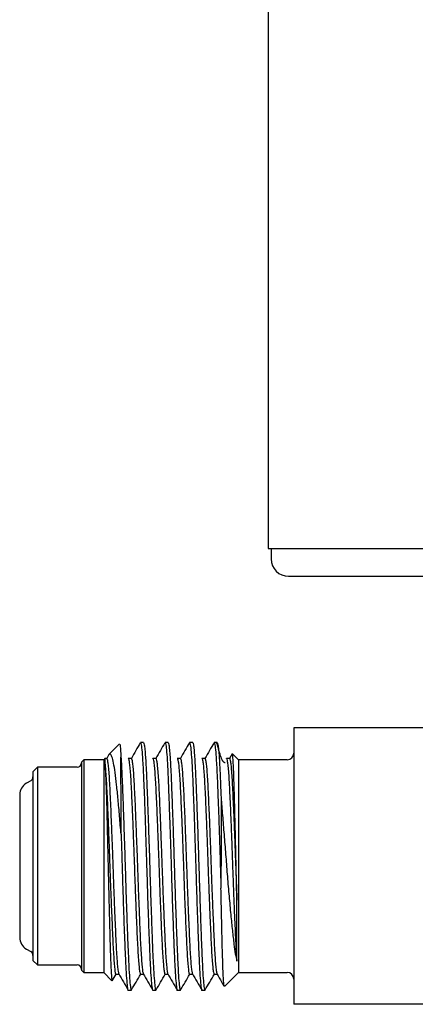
# Model space of a CAD drawing. Header units: inches. Extents: x 2.6 to 13.1, y 0.8 to 9.4.
# Tile 13 of 23: x 11.782 to 12.229, y 3.495 to 4.608. Entities that reach past the tile are written whole.
import ezdxf

# ---------------------------------------------------------------- set-up
doc = ezdxf.new("R2010")
doc.units = ezdxf.units.IN
doc.header["$MEASUREMENT"] = 0

msp = doc.modelspace()

# ---------------------------------------------------------------- linework, layer by layer
at = {"color": 7, "linetype": 'Continuous', "lineweight": 25}
for p, q in [((12.0628, 5.0727), (12.0628, 4.0102)), ((12.0628, 4.0102), (12.5464, 4.0102)), ((12.0662, 4.0102), (12.0662, 3.9986)), ((12.0918, 3.8074), (12.0918, 3.4949)), ((12.5918, 3.8074), (12.0918, 3.8074)), ((11.8947, 3.7893), (11.8828, 3.7775)), ((11.9219, 3.7909), (11.9184, 3.7909)), ((11.9497, 3.7909), (11.9462, 3.7909)), ((11.9775, 3.7909), (11.974, 3.7909)), ((12.0053, 3.7909), (12.0018, 3.7909)), ((11.8828, 3.7773), (11.8803, 3.7728)), ((12.0221, 3.7781), (12.0192, 3.7728)), ((12.0293, 3.7714), (12.0225, 3.7781)), ((11.8543, 3.7714), (11.8518, 3.7689)), ((11.8518, 3.7689), (11.8518, 3.5334)), ((11.8768, 3.7714), (11.8543, 3.7714)), ((11.8543, 3.7714), (11.8543, 3.5309)), ((11.8782, 3.7728), (11.8768, 3.7714)), ((11.8768, 3.7714), (11.8768, 3.5309)), ((11.8803, 3.7728), (11.8782, 3.7728)), ((12.0843, 3.7714), (12.0293, 3.7714)), ((12.0293, 3.7714), (12.0293, 3.5309)), ((11.8018, 3.7629), (11.7968, 3.7579)), ((11.7968, 3.7579), (11.7968, 3.5444)), ((11.8468, 3.7629), (11.8018, 3.7629)), ((11.8018, 3.7629), (11.8018, 3.5394)), ((11.7943, 3.7478), (11.7893, 3.7449)), ((11.7818, 3.7319), (11.7818, 3.5704)), ((11.7893, 3.5574), (11.7943, 3.5545)), ((11.7968, 3.5444), (11.8018, 3.5394)), ((11.8018, 3.5394), (11.8468, 3.5394)), ((11.8518, 3.5334), (11.8543, 3.5309)), ((11.8543, 3.5309), (11.8768, 3.5309)), ((11.8768, 3.5309), (11.8861, 3.5215)), ((12.0135, 3.5152), (12.0293, 3.5309)), ((12.0293, 3.5309), (12.0843, 3.5309)), ((11.8864, 3.5214), (11.8864, 3.5216)), ((11.8865, 3.5215), (11.8909, 3.5291)), ((11.8907, 3.5289), (11.894, 3.5289)), ((11.9046, 3.5109), (11.908, 3.5109)), ((11.9323, 3.5109), (11.9358, 3.5109)), ((11.9601, 3.5109), (11.9636, 3.5109)), ((11.9879, 3.5109), (11.9914, 3.5109)), ((12.5918, 3.4949), (12.0918, 3.4949))]:
    msp.add_line(p, q, dxfattribs=at)
for centre, radius, start, end in [((12.0859, 3.9986), 0.0197, 180, 270), ((12.0843, 3.7789), 0.0075, 270, 0), ((11.8468, 3.7679), 0.005, 270, 0), ((11.7968, 3.7319), 0.015, 120, 180), ((11.7918, 3.7521), 0.005, 300, 0), ((11.7968, 3.5704), 0.015, 180, 240), ((11.7918, 3.5502), 0.005, 0, 60), ((11.8468, 3.5344), 0.005, 0, 90), ((12.0843, 3.5234), 0.0075, 0, 90)]:
    msp.add_arc(centre, radius, start, end, dxfattribs=at)
for points, knots in [([(12.0859, 3.9789), (12.0862, 3.9789), (12.087, 3.9789), (12.0931, 3.9789), (12.1024, 3.9789), (12.1142, 3.9789), (12.1273, 3.9789), (12.1428, 3.9789), (12.1605, 3.9789), (12.1801, 3.9789), (12.2013, 3.9789), (12.2239, 3.9789), (12.2496, 3.9789), (12.2786, 3.9789), (12.3102, 3.9789), (12.3418, 3.9789), (12.3733, 3.9789), (12.405, 3.9789), (12.4339, 3.9789), (12.4597, 3.9789), (12.4822, 3.9789), (12.5034, 3.9789), (12.523, 3.9789), (12.5408, 3.9789), (12.5562, 3.9789), (12.5694, 3.9789), (12.5811, 3.9789), (12.5904, 3.9789), (12.5966, 3.9789), (12.5973, 3.9789), (12.5977, 3.9789)], [0, 0, 0, 0, 0.038812, 0.078828, 0.119976, 0.152133, 0.184303, 0.217145, 0.25, 0.282842, 0.315697, 0.347854, 0.380024, 0.421161, 0.461179, 0.5, 0.538809, 0.578828, 0.619976, 0.652133, 0.684303, 0.717145, 0.75, 0.782842, 0.815697, 0.847854, 0.880024, 0.921161, 0.961182, 1, 1, 1, 1]), ([(11.8949, 3.789), (11.895, 3.7892), (11.8952, 3.7897), (11.8956, 3.7864), (11.896, 3.7808), (11.8962, 3.776), (11.8963, 3.7745)], [0, 0, 0, 0, 0.168085, 0.505123, 0.851689, 1, 1, 1, 1]), ([(11.9182, 3.7907), (11.9165, 3.7878), (11.9132, 3.7819), (11.9098, 3.7759), (11.9081, 3.7728)], [0, 0, 0, 0, 0.502526, 1, 1, 1, 1]), ([(11.9184, 3.7909), (11.9187, 3.7904), (11.9193, 3.7893), (11.9202, 3.781), (11.9211, 3.768), (11.9219, 3.7505), (11.9228, 3.7293), (11.9236, 3.7076), (11.9242, 3.6872), (11.9248, 3.6692), (11.9255, 3.6479), (11.9262, 3.6235), (11.9271, 3.597), (11.928, 3.5726), (11.9289, 3.5513), (11.9297, 3.5338), (11.9306, 3.5206), (11.9315, 3.5131), (11.9321, 3.51), (11.9323, 3.5109), (11.9323, 3.5109)], [0, 0, 0, 0, 0.061854, 0.124954, 0.188055, 0.249942, 0.311827, 0.374927, 0.416369, 0.458556, 0.50002, 0.561904, 0.625005, 0.688106, 0.749993, 0.811877, 0.874978, 0.938079, 0.999966, 1, 1, 1, 1]), ([(11.9219, 3.7909), (11.9222, 3.7904), (11.9227, 3.7895), (11.9234, 3.7833), (11.924, 3.7758), (11.9247, 3.7652), (11.9254, 3.7505), (11.9262, 3.7293), (11.9271, 3.7048), (11.928, 3.6783), (11.9289, 3.6509), (11.9297, 3.6235), (11.9306, 3.597), (11.9315, 3.5725), (11.9323, 3.5513), (11.9332, 3.5338), (11.9341, 3.5206), (11.935, 3.5131), (11.9355, 3.51), (11.9358, 3.5109), (11.9358, 3.5109)], [0, 0, 0, 0, 0.061861, 0.108547, 0.15541, 0.188164, 0.250051, 0.311936, 0.375037, 0.438138, 0.500025, 0.56191, 0.625011, 0.688112, 0.749999, 0.811884, 0.874985, 0.938086, 0.999973, 1, 1, 1, 1]), ([(11.946, 3.7907), (11.9443, 3.7878), (11.941, 3.7819), (11.9375, 3.7759), (11.9358, 3.7728)], [0, 0, 0, 0, 0.502529, 1, 1, 1, 1]), ([(11.9462, 3.7909), (11.9465, 3.7904), (11.9471, 3.7893), (11.948, 3.781), (11.9489, 3.768), (11.9497, 3.7505), (11.9505, 3.7293), (11.9513, 3.7076), (11.952, 3.6872), (11.9526, 3.6692), (11.9533, 3.6479), (11.954, 3.6235), (11.9549, 3.597), (11.9558, 3.5726), (11.9566, 3.5513), (11.9575, 3.5338), (11.9584, 3.5206), (11.9593, 3.5131), (11.9598, 3.51), (11.9601, 3.5109), (11.9601, 3.5109)], [0, 0, 0, 0, 0.061854, 0.124954, 0.188055, 0.249942, 0.311827, 0.374927, 0.416369, 0.458556, 0.50002, 0.561904, 0.625005, 0.688106, 0.749993, 0.811877, 0.874978, 0.938079, 0.999966, 1, 1, 1, 1]), ([(11.9497, 3.7909), (11.95, 3.7904), (11.9505, 3.7895), (11.9512, 3.7833), (11.9518, 3.7758), (11.9525, 3.7652), (11.9532, 3.7505), (11.954, 3.7293), (11.9549, 3.7048), (11.9558, 3.6783), (11.9566, 3.6509), (11.9575, 3.6235), (11.9584, 3.597), (11.9593, 3.5725), (11.9601, 3.5513), (11.961, 3.5338), (11.9618, 3.5206), (11.9627, 3.5131), (11.9633, 3.51), (11.9636, 3.5109), (11.9636, 3.5109)], [0, 0, 0, 0, 0.061861, 0.108547, 0.15541, 0.188164, 0.250051, 0.311936, 0.375037, 0.438138, 0.500025, 0.56191, 0.625011, 0.688112, 0.749999, 0.811884, 0.874985, 0.938086, 0.999973, 1, 1, 1, 1]), ([(11.9738, 3.7907), (11.9721, 3.7878), (11.9687, 3.7819), (11.9653, 3.7759), (11.9636, 3.7728)], [0, 0, 0, 0, 0.502533, 1, 1, 1, 1]), ([(11.974, 3.7909), (11.9743, 3.7904), (11.9748, 3.7893), (11.9757, 3.781), (11.9766, 3.768), (11.9775, 3.7505), (11.9783, 3.7293), (11.9791, 3.7076), (11.9798, 3.6872), (11.9804, 3.6692), (11.981, 3.6479), (11.9818, 3.6235), (11.9827, 3.597), (11.9836, 3.5726), (11.9844, 3.5513), (11.9853, 3.5338), (11.9862, 3.5206), (11.9871, 3.5131), (11.9876, 3.51), (11.9879, 3.5109), (11.9879, 3.5109)], [0, 0, 0, 0, 0.061854, 0.1249544, 0.1880554, 0.2499421, 0.311827, 0.3749274, 0.4163689, 0.4585563, 0.5000197, 0.5619045, 0.6250048, 0.6881059, 0.7499927, 0.8118775, 0.8749778, 0.9380789, 0.9999657, 1, 1, 1, 1]), ([(11.9775, 3.7909), (11.9778, 3.7904), (11.9782, 3.7895), (11.979, 3.7833), (11.9796, 3.7758), (11.9802, 3.7652), (11.9809, 3.7505), (11.9818, 3.7293), (11.9827, 3.7048), (11.9836, 3.6783), (11.9844, 3.6509), (11.9853, 3.6235), (11.9862, 3.597), (11.987, 3.5725), (11.9879, 3.5513), (11.9887, 3.5338), (11.9896, 3.5206), (11.9905, 3.5131), (11.9911, 3.51), (11.9914, 3.5109), (11.9914, 3.5109)], [0, 0, 0, 0, 0.061861, 0.108547, 0.15541, 0.188164, 0.250051, 0.311936, 0.375037, 0.438138, 0.500025, 0.56191, 0.625011, 0.688112, 0.749999, 0.811884, 0.874985, 0.938086, 0.999973, 1, 1, 1, 1]), ([(12.0016, 3.7907), (11.9999, 3.7878), (11.9965, 3.7819), (11.9931, 3.7759), (11.9914, 3.7728)], [0, 0, 0, 0, 0.502536, 1, 1, 1, 1]), ([(12.0018, 3.7909), (12.0021, 3.7904), (12.0026, 3.7893), (12.0035, 3.781), (12.0044, 3.768), (12.0053, 3.7505), (12.0061, 3.7293), (12.0069, 3.7076), (12.0076, 3.6872), (12.0082, 3.6692), (12.0088, 3.6487), (12.0092, 3.6345), (12.0095, 3.6264)], [0, 0, 0, 0, 0.111219, 0.224678, 0.338139, 0.449417, 0.560691, 0.674151, 0.748666, 0.824522, 0.899077, 1, 1, 1, 1]), ([(12.0144, 3.7679), (12.0141, 3.768), (12.0136, 3.7681), (12.0127, 3.7687), (12.0121, 3.7693), (12.0117, 3.7699), (12.0114, 3.7703), (12.0111, 3.7708), (12.0107, 3.7716), (12.0102, 3.7728), (12.0093, 3.775), (12.0082, 3.7782), (12.0065, 3.7845), (12.0055, 3.7878), (12.0049, 3.7903)], [0, 0, 0, 0, 0.101226, 0.138799, 0.169236, 0.182642, 0.195465, 0.208311, 0.221799, 0.252699, 0.29144, 0.398564, 0.550691, 1, 1, 1, 1]), ([(12.0053, 3.7909), (12.0055, 3.7904), (12.006, 3.7895), (12.0068, 3.7833), (12.0074, 3.7758), (12.008, 3.7652), (12.0087, 3.7505), (12.0093, 3.7356), (12.0096, 3.7272), (12.0097, 3.7263)], [0, 0, 0, 0, 0.193956, 0.340332, 0.487263, 0.589959, 0.783995, 0.978026, 1, 1, 1, 1]), ([(11.8965, 3.6872), (11.8959, 3.6941), (11.8948, 3.708), (11.8931, 3.7268), (11.8914, 3.7435), (11.8898, 3.7575), (11.888, 3.7683), (11.8862, 3.7752), (11.8845, 3.7785), (11.8834, 3.7777), (11.8829, 3.7773)], [0, 0, 0, 0, 0.125988, 0.255351, 0.381339, 0.510804, 0.638608, 0.770419, 0.893565, 1, 1, 1, 1]), ([(12.0275, 3.6125), (12.0273, 3.6185), (12.0271, 3.6307), (12.0267, 3.6498), (12.0262, 3.6691), (12.0258, 3.6884), (12.0253, 3.7075), (12.0249, 3.7255), (12.0244, 3.7417), (12.024, 3.7552), (12.0235, 3.7661), (12.023, 3.7737), (12.0226, 3.7778), (12.0224, 3.7779), (12.0223, 3.7779)], [0, 0, 0, 0, 0.080185, 0.162387, 0.242564, 0.324685, 0.412028, 0.501902, 0.589285, 0.679158, 0.767395, 0.858149, 0.947084, 1, 1, 1, 1]), ([(11.8782, 3.7728), (11.8782, 3.7728), (11.8782, 3.7734), (11.8782, 3.7715), (11.8782, 3.7679), (11.8783, 3.7661)], [0, 0, 0, 0, 0.013205, 0.524855, 1, 1, 1, 1]), ([(11.8783, 3.7661), (11.8784, 3.7637), (11.8787, 3.7589), (11.8792, 3.7477), (11.8797, 3.7339), (11.8802, 3.7178), (11.8806, 3.6995), (11.8811, 3.6798), (11.8816, 3.6591), (11.8821, 3.6381), (11.8826, 3.6172), (11.8831, 3.5972), (11.8836, 3.5784), (11.884, 3.5617), (11.8845, 3.5473), (11.885, 3.5357), (11.8855, 3.5273), (11.8859, 3.5223), (11.8862, 3.5219), (11.8863, 3.5217)], [0, 0, 0, 0, 0.057453, 0.116572, 0.174024, 0.233105, 0.291228, 0.351013, 0.409504, 0.469682, 0.528478, 0.588935, 0.648462, 0.709716, 0.769236, 0.830422, 0.890945, 0.95322, 1, 1, 1, 1]), ([(11.8783, 3.7661), (11.8783, 3.7653), (11.8787, 3.7624), (11.8792, 3.7558), (11.8798, 3.7455), (11.8805, 3.7331), (11.8811, 3.719), (11.8818, 3.7033), (11.8824, 3.6863), (11.8831, 3.6687), (11.8837, 3.6509), (11.8843, 3.6331), (11.885, 3.6155), (11.8857, 3.5985), (11.8864, 3.5828), (11.887, 3.5687), (11.8876, 3.5563), (11.8883, 3.546), (11.8889, 3.5378), (11.8896, 3.5322), (11.8902, 3.5292), (11.8905, 3.5292), (11.8907, 3.5292)], [0, 0, 0, 0, 0.020741, 0.073771, 0.126219, 0.177702, 0.229831, 0.28273, 0.335825, 0.38853, 0.440284, 0.492036, 0.54474, 0.597835, 0.650734, 0.702864, 0.754347, 0.806794, 0.859823, 0.912852, 0.9653, 1, 1, 1, 1]), ([(11.8803, 3.7725), (11.8804, 3.7725), (11.8807, 3.7725), (11.8813, 3.7696), (11.882, 3.764), (11.8827, 3.7558), (11.8833, 3.7455), (11.8839, 3.7331), (11.8846, 3.719), (11.8852, 3.7033), (11.8859, 3.6863), (11.8866, 3.6687), (11.8872, 3.6509), (11.8878, 3.6331), (11.8885, 3.6155), (11.8892, 3.5985), (11.8898, 3.5828), (11.8905, 3.5687), (11.8911, 3.5563), (11.8917, 3.546), (11.8924, 3.5378), (11.8931, 3.5323), (11.8936, 3.5295), (11.8938, 3.5294), (11.8938, 3.5294)], [0, 0, 0, 0, 0.028986, 0.077069, 0.125687, 0.174304, 0.222389, 0.269589, 0.31738, 0.365878, 0.414555, 0.462875, 0.510323, 0.55777, 0.606089, 0.654766, 0.703264, 0.751058, 0.798257, 0.84634, 0.894957, 0.943575, 0.991659, 1, 1, 1, 1]), ([(11.8963, 3.7745), (11.8965, 3.7722), (11.8969, 3.7653), (11.8976, 3.7505), (11.8985, 3.7293), (11.8993, 3.7048), (11.9002, 3.6783), (11.9011, 3.6509), (11.9019, 3.6235), (11.9028, 3.597), (11.9037, 3.5725), (11.9046, 3.5513), (11.9054, 3.5338), (11.9063, 3.5206), (11.9072, 3.5131), (11.9077, 3.51), (11.908, 3.5109), (11.908, 3.5109)], [0, 0, 0, 0, 0.038781, 0.112056, 0.185328, 0.26004, 0.334752, 0.408026, 0.481299, 0.55601, 0.630722, 0.703997, 0.777269, 0.851981, 0.926693, 0.999967, 1, 1, 1, 1]), ([(11.8965, 3.6872), (11.8965, 3.6939), (11.8964, 3.7073), (11.8964, 3.7265), (11.8964, 3.7448), (11.8963, 3.7617), (11.8963, 3.7702), (11.8963, 3.7745)], [0, 0, 0, 0, 0.181366, 0.366898, 0.569657, 0.778297, 1, 1, 1, 1]), ([(11.908, 3.7728), (11.9075, 3.7728), (11.9063, 3.7728), (11.9051, 3.7728), (11.9046, 3.7728)], [0, 0, 0, 0, 0.499998, 1, 1, 1, 1]), ([(11.9046, 3.7728), (11.9048, 3.7726), (11.9052, 3.7721), (11.9058, 3.768), (11.9065, 3.7615), (11.9072, 3.7526), (11.9078, 3.7415), (11.9084, 3.7286), (11.9091, 3.7139), (11.9098, 3.6977), (11.9104, 3.6805), (11.9111, 3.6628), (11.9117, 3.645), (11.9123, 3.6272), (11.913, 3.6097), (11.9137, 3.5931), (11.9143, 3.5779), (11.915, 3.5644), (11.9156, 3.5527), (11.9163, 3.543), (11.9169, 3.5356), (11.9176, 3.5309), (11.9181, 3.5288), (11.9184, 3.5291), (11.9184, 3.5292)], [0, 0, 0, 0, 0.046022, 0.093131, 0.140589, 0.187873, 0.234469, 0.280487, 0.327366, 0.374766, 0.422166, 0.469046, 0.515064, 0.561659, 0.608942, 0.6564, 0.70351, 0.74977, 0.796029, 0.843138, 0.890596, 0.93788, 0.984476, 1, 1, 1, 1]), ([(11.9081, 3.7728), (11.9083, 3.7725), (11.9087, 3.772), (11.9093, 3.768), (11.91, 3.7615), (11.9107, 3.7526), (11.9113, 3.7415), (11.9119, 3.7286), (11.9126, 3.7139), (11.9132, 3.6977), (11.9139, 3.6805), (11.9146, 3.6628), (11.9152, 3.645), (11.9158, 3.6272), (11.9165, 3.6097), (11.9172, 3.5931), (11.9178, 3.5779), (11.9184, 3.5644), (11.9191, 3.5527), (11.9197, 3.543), (11.9204, 3.5357), (11.921, 3.5309), (11.9214, 3.5299), (11.9216, 3.5294)], [0, 0, 0, 0, 0.045101, 0.093405, 0.142067, 0.19055, 0.238328, 0.285513, 0.333581, 0.382183, 0.430785, 0.478855, 0.52604, 0.573817, 0.622299, 0.670961, 0.719266, 0.7667, 0.814131, 0.862435, 0.911098, 0.959581, 1, 1, 1, 1]), ([(11.9358, 3.7728), (11.9352, 3.7728), (11.9341, 3.7728), (11.9329, 3.7728), (11.9323, 3.7728)], [0, 0, 0, 0, 0.499995, 1, 1, 1, 1]), ([(11.9323, 3.7726), (11.9324, 3.7726), (11.9327, 3.773), (11.9332, 3.7709), (11.9338, 3.7662), (11.9345, 3.7588), (11.9352, 3.7491), (11.9358, 3.7374), (11.9364, 3.7239), (11.9371, 3.7087), (11.9378, 3.6921), (11.9384, 3.6746), (11.9391, 3.6569), (11.9397, 3.639), (11.9403, 3.6213), (11.941, 3.6041), (11.9417, 3.5879), (11.9423, 3.5732), (11.943, 3.5602), (11.9436, 3.5492), (11.9443, 3.5403), (11.9449, 3.5337), (11.9456, 3.53), (11.946, 3.5285), (11.9462, 3.5289), (11.9462, 3.5289)], [0, 0, 0, 0, 0.015013, 0.06161, 0.108896, 0.156356, 0.203469, 0.249731, 0.295991, 0.343103, 0.390564, 0.43785, 0.484448, 0.530468, 0.577349, 0.624751, 0.672154, 0.719036, 0.765056, 0.811654, 0.858939, 0.9064, 0.953512, 0.999774, 1, 1, 1, 1]), ([(11.9358, 3.7726), (11.9359, 3.7727), (11.9362, 3.7729), (11.9366, 3.7708), (11.9373, 3.7662), (11.938, 3.7588), (11.9387, 3.7491), (11.9393, 3.7374), (11.9399, 3.7239), (11.9406, 3.7087), (11.9412, 3.6921), (11.9419, 3.6746), (11.9425, 3.6569), (11.9432, 3.639), (11.9438, 3.6213), (11.9445, 3.6041), (11.9452, 3.5879), (11.9458, 3.5732), (11.9464, 3.5602), (11.9471, 3.5492), (11.9477, 3.5402), (11.9484, 3.5338), (11.949, 3.5302), (11.9493, 3.5297), (11.9494, 3.5296)], [0, 0, 0, 0, 0.013129, 0.060922, 0.10942, 0.158098, 0.206418, 0.253866, 0.301313, 0.349633, 0.398311, 0.446809, 0.494603, 0.541803, 0.589887, 0.638504, 0.687122, 0.735207, 0.782407, 0.8302, 0.878698, 0.927376, 0.975696, 1, 1, 1, 1]), ([(11.9636, 3.7728), (11.963, 3.7728), (11.9619, 3.7728), (11.9607, 3.7728), (11.9601, 3.7728)], [0, 0, 0, 0, 0.499993, 1, 1, 1, 1]), ([(11.9601, 3.7726), (11.9603, 3.7726), (11.9606, 3.7726), (11.9612, 3.7696), (11.9618, 3.764), (11.9625, 3.7558), (11.9632, 3.7454), (11.9638, 3.7331), (11.9644, 3.719), (11.9651, 3.7033), (11.9658, 3.6863), (11.9664, 3.6687), (11.9671, 3.6509), (11.9677, 3.6331), (11.9683, 3.6155), (11.969, 3.5985), (11.9697, 3.5828), (11.9703, 3.5687), (11.9709, 3.5563), (11.9716, 3.546), (11.9723, 3.5378), (11.9729, 3.5322), (11.9735, 3.5292), (11.9739, 3.5292), (11.974, 3.5292)], [0, 0, 0, 0, 0.0305021, 0.0773784, 0.1247752, 0.1721721, 0.219049, 0.2650638, 0.311656, 0.3589361, 0.4063915, 0.4534981, 0.4997546, 0.5460104, 0.5931166, 0.6405719, 0.6878523, 0.7344452, 0.7804597, 0.8273361, 0.8747329, 0.9221298, 0.9690067, 1, 1, 1, 1]), ([(11.9636, 3.7725), (11.9637, 3.7725), (11.9641, 3.7725), (11.9646, 3.7696), (11.9653, 3.764), (11.966, 3.7558), (11.9666, 3.7454), (11.9673, 3.7331), (11.9679, 3.719), (11.9686, 3.7033), (11.9692, 3.6863), (11.9699, 3.6687), (11.9705, 3.6509), (11.9712, 3.6331), (11.9718, 3.6155), (11.9725, 3.5985), (11.9732, 3.5828), (11.9738, 3.5687), (11.9744, 3.5563), (11.9751, 3.546), (11.9757, 3.5378), (11.9764, 3.5323), (11.9769, 3.5295), (11.9771, 3.5294), (11.9772, 3.5294)], [0, 0, 0, 0, 0.029008, 0.077091, 0.125709, 0.174326, 0.22241, 0.26961, 0.317402, 0.3659, 0.414577, 0.462897, 0.510345, 0.557792, 0.606111, 0.654788, 0.703286, 0.751079, 0.798278, 0.846362, 0.894979, 0.943597, 0.991681, 1, 1, 1, 1]), ([(11.9914, 3.7728), (11.9908, 3.7728), (11.9896, 3.7728), (11.9885, 3.7728), (11.9879, 3.7728)], [0, 0, 0, 0, 0.499991, 1, 1, 1, 1]), ([(11.9879, 3.7728), (11.9881, 3.7726), (11.9885, 3.7721), (11.9892, 3.768), (11.9899, 3.7615), (11.9905, 3.7526), (11.9912, 3.7415), (11.9918, 3.7286), (11.9924, 3.7139), (11.9931, 3.6977), (11.9938, 3.6805), (11.9944, 3.6628), (11.995, 3.6449), (11.9957, 3.6272), (11.9963, 3.6097), (11.997, 3.5931), (11.9977, 3.5779), (11.9983, 3.5644), (11.9989, 3.5527), (11.9996, 3.543), (12.0003, 3.5356), (12.0009, 3.5309), (12.0014, 3.5288), (12.0017, 3.5291), (12.0018, 3.5292)], [0, 0, 0, 0, 0.046043, 0.093153, 0.140611, 0.187895, 0.23449, 0.280508, 0.327388, 0.374787, 0.422187, 0.469067, 0.515085, 0.56168, 0.608964, 0.656422, 0.703532, 0.749791, 0.79605, 0.843159, 0.890618, 0.937901, 0.984497, 1, 1, 1, 1]), ([(11.9914, 3.7728), (11.9916, 3.7725), (11.992, 3.772), (11.9926, 3.768), (11.9933, 3.7615), (11.994, 3.7526), (11.9946, 3.7415), (11.9952, 3.7286), (11.9959, 3.7139), (11.9966, 3.6977), (11.9972, 3.6805), (11.9979, 3.6628), (11.9985, 3.6449), (11.9991, 3.6272), (11.9998, 3.6097), (12.0005, 3.5931), (12.0012, 3.5779), (12.0018, 3.5644), (12.0024, 3.5527), (12.0031, 3.543), (12.0037, 3.5357), (12.0044, 3.5309), (12.0048, 3.5299), (12.0049, 3.5294)], [0, 0, 0, 0, 0.045123, 0.093427, 0.142089, 0.190572, 0.23835, 0.285534, 0.333603, 0.382205, 0.430808, 0.478876, 0.526061, 0.573839, 0.622321, 0.670984, 0.719288, 0.766721, 0.814153, 0.862458, 0.91112, 0.959602, 1, 1, 1, 1]), ([(12.0191, 3.7728), (12.0186, 3.7728), (12.0174, 3.7728), (12.0162, 3.7728), (12.0157, 3.7728)], [0, 0, 0, 0, 0.499989, 1, 1, 1, 1]), ([(12.0157, 3.7726), (12.0157, 3.7726), (12.016, 3.773), (12.0165, 3.7709), (12.0172, 3.7662), (12.0179, 3.7588), (12.0185, 3.7491), (12.0191, 3.7374), (12.0198, 3.7239), (12.0204, 3.7087), (12.0211, 3.6921), (12.0218, 3.6746), (12.0224, 3.6568), (12.023, 3.639), (12.0237, 3.6213), (12.0243, 3.604), (12.025, 3.5878), (12.0257, 3.5732), (12.0263, 3.5603), (12.0268, 3.5505), (12.0272, 3.5456), (12.0274, 3.5437)], [0, 0, 0, 0, 0.017858, 0.073213, 0.129384, 0.185763, 0.241728, 0.296683, 0.351638, 0.407602, 0.463982, 0.520153, 0.575508, 0.630175, 0.685867, 0.742177, 0.798487, 0.854179, 0.908847, 0.964201, 1, 1, 1, 1]), ([(12.0192, 3.7726), (12.0192, 3.7727), (12.0195, 3.7729), (12.02, 3.7708), (12.0207, 3.7662), (12.0213, 3.7588), (12.022, 3.7491), (12.0226, 3.7374), (12.0232, 3.7239), (12.0239, 3.7087), (12.0246, 3.6921), (12.0252, 3.6746), (12.0259, 3.6569), (12.0266, 3.6358), (12.0272, 3.6213), (12.0275, 3.6125)], [0, 0, 0, 0, 0.02139, 0.099129, 0.178015, 0.257194, 0.33579, 0.412968, 0.490146, 0.568742, 0.64792, 0.726807, 0.804546, 0.88132, 1, 1, 1, 1]), ([(12.0097, 3.7263), (12.0097, 3.7242), (12.0096, 3.7154), (12.0096, 3.6988), (12.0096, 3.6759), (12.0095, 3.6523), (12.0095, 3.6357), (12.0095, 3.6272), (12.0095, 3.6264)], [0, 0, 0, 0, 0.071002, 0.297322, 0.523641, 0.74996, 0.97628, 1, 1, 1, 1]), ([(12.0097, 3.7263), (12.0102, 3.7196), (12.0114, 3.706), (12.0132, 3.6841), (12.015, 3.6616), (12.0167, 3.639), (12.0186, 3.6169), (12.0205, 3.5963), (12.0224, 3.5781), (12.0241, 3.5633), (12.0257, 3.5516), (12.0268, 3.5463), (12.0274, 3.5437)], [0, 0, 0, 0, 0.103999, 0.207998, 0.312037, 0.416043, 0.522173, 0.628304, 0.729543, 0.830782, 0.915392, 1, 1, 1, 1]), ([(11.8965, 3.6872), (11.8967, 3.6812), (11.8971, 3.6693), (11.8977, 3.6479), (11.8985, 3.6235), (11.8993, 3.597), (11.9002, 3.5726), (11.9011, 3.5513), (11.9019, 3.5338), (11.9028, 3.5206), (11.9037, 3.5131), (11.9043, 3.51), (11.9046, 3.5109), (11.9046, 3.5109)], [0, 0, 0, 0, 0.072284, 0.143328, 0.249362, 0.357479, 0.465597, 0.571635, 0.677669, 0.785786, 0.893904, 0.999941, 1, 1, 1, 1]), ([(12.0132, 3.5154), (12.0131, 3.5154), (12.0129, 3.5153), (12.0126, 3.5189), (12.0121, 3.5264), (12.0116, 3.5377), (12.0112, 3.5522), (12.0107, 3.5695), (12.0103, 3.5894), (12.0098, 3.6086), (12.0096, 3.6213), (12.0095, 3.6264)], [0, 0, 0, 0, 0.037195, 0.162233, 0.285481, 0.412282, 0.535875, 0.66301, 0.787541, 0.91562, 1, 1, 1, 1]), ([(12.0274, 3.5437), (12.0274, 3.5448), (12.0274, 3.5482), (12.0274, 3.5562), (12.0274, 3.5688), (12.0274, 3.5876), (12.0275, 3.6032), (12.0275, 3.6125)], [0, 0, 0, 0, 0.0756398, 0.2271046, 0.4508145, 0.6745244, 1, 1, 1, 1]), ([(11.8938, 3.5292), (11.8956, 3.5262), (11.8991, 3.5202), (11.9026, 3.5141), (11.9043, 3.5111)], [0, 0, 0, 0, 0.4998, 1, 1, 1, 1]), ([(11.9083, 3.5111), (11.91, 3.5141), (11.9135, 3.5201), (11.9169, 3.5261), (11.9187, 3.5291)], [0, 0, 0, 0, 0.500015, 1, 1, 1, 1]), ([(11.9184, 3.5289), (11.919, 3.5289), (11.9201, 3.5289), (11.9213, 3.5289), (11.9218, 3.5289)], [0, 0, 0, 0, 0.518911, 1, 1, 1, 1]), ([(11.9216, 3.5292), (11.9234, 3.5262), (11.9269, 3.5202), (11.9304, 3.5141), (11.9321, 3.5111)], [0, 0, 0, 0, 0.499801, 1, 1, 1, 1]), ([(11.936, 3.5111), (11.9378, 3.5141), (11.9412, 3.52), (11.9446, 3.526), (11.9464, 3.5289)], [0, 0, 0, 0, 0.505545, 1, 1, 1, 1]), ([(11.9462, 3.5289), (11.9468, 3.5289), (11.9479, 3.5289), (11.949, 3.5289), (11.9496, 3.5289)], [0, 0, 0, 0, 0.518914, 1, 1, 1, 1]), ([(11.9494, 3.5292), (11.9511, 3.5262), (11.9546, 3.5202), (11.9581, 3.5141), (11.9599, 3.5111)], [0, 0, 0, 0, 0.499802, 1, 1, 1, 1]), ([(11.9638, 3.5111), (11.9655, 3.5141), (11.969, 3.5201), (11.9725, 3.5261), (11.9742, 3.5291)], [0, 0, 0, 0, 0.500016, 1, 1, 1, 1]), ([(11.974, 3.5289), (11.9746, 3.5289), (11.9757, 3.5289), (11.9768, 3.5289), (11.9773, 3.5289)], [0, 0, 0, 0, 0.518916, 1, 1, 1, 1]), ([(11.9772, 3.5292), (11.9789, 3.5262), (11.9824, 3.5202), (11.9859, 3.5141), (11.9877, 3.5111)], [0, 0, 0, 0, 0.499804, 1, 1, 1, 1]), ([(11.9916, 3.5111), (11.9933, 3.5141), (11.9968, 3.5201), (12.0003, 3.5261), (12.002, 3.5291)], [0, 0, 0, 0, 0.500016, 1, 1, 1, 1]), ([(12.0018, 3.5289), (12.0024, 3.5289), (12.0035, 3.5289), (12.0046, 3.5289), (12.0051, 3.5289)], [0, 0, 0, 0, 0.518919, 1, 1, 1, 1]), ([(12.0049, 3.5292), (12.0067, 3.5262), (12.0094, 3.5216), (12.0121, 3.5169), (12.013, 3.5153)], [0, 0, 0, 0, 0.65094, 1, 1, 1, 1])]:
    msp.add_open_spline(points, degree=3, knots=knots, dxfattribs=at)

doc.saveas('drawing.dxf')
